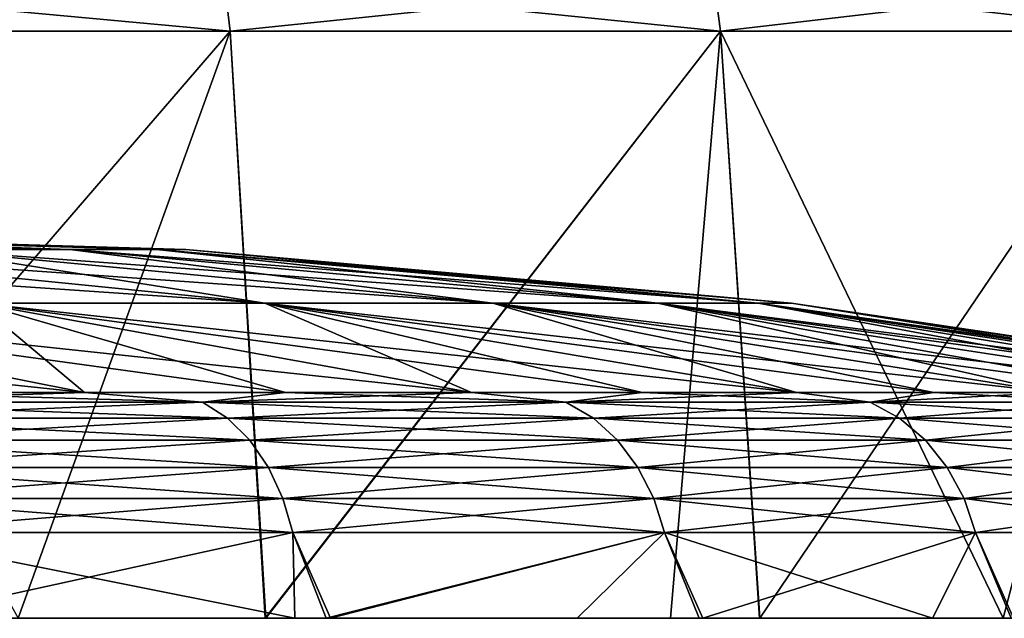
# Model space of a CAD drawing. Header units: millimetres. Extents: x -6.5 to 6.5, y -3 to 1.2.
# Tile 40 of 43: x 4 to 5, y 0 to 0.6. Entities that reach past the tile are written whole.
import ezdxf

# ---------------------------------------------------------------- set-up
doc = ezdxf.new("R2010")
doc.units = ezdxf.units.MM
doc.header["$LTSCALE"] = 65.185185
for name, color, linetype in [('1', 7, 'CONTINUOUS'), ('2', 7, 'CONTINUOUS'), ('3', 7, 'CONTINUOUS'), ('37', 7, 'CONTINUOUS'), ('38', 7, 'CONTINUOUS'), ('39', 7, 'CONTINUOUS'), ('4', 7, 'CONTINUOUS'), ('40', 7, 'CONTINUOUS'), ('5', 7, 'CONTINUOUS'), ('6', 7, 'CONTINUOUS'), ('7', 7, 'CONTINUOUS')]:
    doc.layers.add(name, color=color, linetype=linetype)

msp = doc.modelspace()

# ---------------------------------------------------------------- linework, layer by layer
at = {"layer": '1', "linetype": 'Continuous'}
for points in [[(4.2383, 0.0886, -3.5563), (3.7967, 0.0886, -4.0243), (4.2406, 0, -3.59), (4.2383, 0.0886, -3.5563)], [(4.2406, 0, -3.59), (3.7967, 0.0886, -4.0243), (3.8287, 0, -4.0267), (4.2406, 0, -3.59)], [(4.6225, 0.0886, -3.0403), (4.2383, 0.0886, -3.5563), (4.273, 0, -3.5513), (4.6225, 0.0886, -3.0403)], [(4.273, 0, -3.5513), (4.2383, 0.0886, -3.5563), (4.2406, 0, -3.59), (4.273, 0, -3.5513)], [(4.6586, 0, -3.0277), (4.6225, 0.0886, -3.0403), (4.273, 0, -3.5513), (4.6586, 0, -3.0277)], [(4.9442, 0.0886, -2.4831), (4.6225, 0.0886, -3.0403), (4.8996, 0, -2.6203), (4.9442, 0.0886, -2.4831)], [(4.8996, 0, -2.6203), (4.6225, 0.0886, -3.0403), (4.6586, 0, -3.0277), (4.8996, 0, -2.6203)], [(4.9809, 0, -2.4627), (4.9442, 0.0886, -2.4831), (4.8996, 0, -2.6203), (4.9809, 0, -2.4627)], [(5.199, 0.0886, -1.8923), (4.9442, 0.0886, -2.4831), (4.9809, 0, -2.4627), (5.199, 0.0886, -1.8923)]]:
    msp.add_3dface(points, dxfattribs=at)
at = {"layer": '2', "linetype": 'Continuous'}
for points in [[(4.2383, 0.0886, 3.5563), (3.8336, 0, 4.022), (3.7967, 0.0886, 4.0243), (4.2383, 0.0886, 3.5563)], [(4.2775, 0, 3.5458), (3.8336, 0, 4.022), (4.2383, 0.0886, 3.5563), (4.2775, 0, 3.5458)], [(4.6225, 0.0886, 3.0403), (4.2775, 0, 3.5458), (4.2383, 0.0886, 3.5563), (4.6225, 0.0886, 3.0403)], [(4.5324, 0, 3.2136), (4.2775, 0, 3.5458), (4.6225, 0.0886, 3.0403), (4.5324, 0, 3.2136)], [(4.6623, 0, 3.022), (4.5324, 0, 3.2136), (4.6225, 0.0886, 3.0403), (4.6623, 0, 3.022)], [(4.9442, 0.0886, 2.4831), (4.6623, 0, 3.022), (4.6225, 0.0886, 3.0403), (4.9442, 0.0886, 2.4831)], [(4.9833, 0, 2.4576), (4.6623, 0, 3.022), (4.9442, 0.0886, 2.4831), (4.9833, 0, 2.4576)], [(5.199, 0.0886, 1.8923), (4.9833, 0, 2.4576), (4.9442, 0.0886, 2.4831), (5.199, 0.0886, 1.8923)]]:
    msp.add_3dface(points, dxfattribs=at)
at = {"layer": '3', "linetype": 'Continuous'}
for points in [[(3.8934, 0, -4.559), (3.6504, 0, -5.3781), (4.2105, 0, -4.9518), (3.8934, 0, -4.559)], [(3.6531, 0, 4.1866), (3.8336, 0, 4.022), (4.3065, 0, 4.1797), (3.6531, 0, 4.1866)], [(3.6531, 0, 4.1866), (4.3065, 0, 4.1797), (3.9545, 0, 5.1586), (3.6531, 0, 4.1866)], [(4.2406, 0, -3.59), (3.8287, 0, -4.0267), (3.8934, 0, -4.559), (4.2406, 0, -3.59)], [(3.8336, 0, 4.022), (4.2775, 0, 3.5458), (4.3065, 0, 4.1797), (3.8336, 0, 4.022)], [(4.2406, 0, -3.59), (3.8934, 0, -4.559), (4.629, 0, -4.5631), (4.2406, 0, -3.59)], [(4.629, 0, -4.5631), (3.8934, 0, -4.559), (4.2105, 0, -4.9518), (4.629, 0, -4.5631)], [(3.9545, 0, 5.1586), (4.3065, 0, 4.1797), (4.2099, 0, 4.9523), (3.9545, 0, 5.1586)], [(4.3065, 0, 4.1797), (4.7208, 0, 4.4681), (4.2099, 0, 4.9523), (4.3065, 0, 4.1797)], [(4.273, 0, -3.5513), (4.2406, 0, -3.59), (4.8237, 0, -3.588), (4.273, 0, -3.5513)], [(4.2406, 0, -3.59), (4.629, 0, -4.5631), (4.7213, 0, -4.4675), (4.2406, 0, -3.59)], [(4.2406, 0, -3.59), (4.7213, 0, -4.4675), (4.8237, 0, -3.588), (4.2406, 0, -3.59)], [(4.6586, 0, -3.0277), (4.273, 0, -3.5513), (4.8237, 0, -3.588), (4.6586, 0, -3.0277)], [(4.2775, 0, 3.5458), (4.5324, 0, 3.2136), (4.3065, 0, 4.1797), (4.2775, 0, 3.5458)], [(4.3065, 0, 4.1797), (4.5324, 0, 3.2136), (4.9727, 0, 4.1858), (4.3065, 0, 4.1797)], [(4.3065, 0, 4.1797), (4.9727, 0, 4.1858), (4.7208, 0, 4.4681), (4.3065, 0, 4.1797)], [(4.5324, 0, 3.2136), (4.6623, 0, 3.022), (5.0851, 0, 3.2087), (4.5324, 0, 3.2136)], [(4.5324, 0, 3.2136), (5.0851, 0, 3.2087), (4.9727, 0, 4.1858), (4.5324, 0, 3.2136)], [(4.8996, 0, -2.6203), (4.6586, 0, -3.0277), (4.8237, 0, -3.588), (4.8996, 0, -2.6203)], [(4.6623, 0, 3.022), (4.9833, 0, 2.4576), (5.0851, 0, 3.2087), (4.6623, 0, 3.022)], [(4.8237, 0, -3.588), (4.7213, 0, -4.4675), (5.1774, 0, -3.9299), (4.8237, 0, -3.588)], [(4.8996, 0, -2.6203), (4.8237, 0, -3.588), (5.4161, 0, -3.5937), (4.8996, 0, -2.6203)], [(5.4161, 0, -3.5937), (4.8237, 0, -3.588), (5.1774, 0, -3.9299), (5.4161, 0, -3.5937)], [(4.9809, 0, -2.4627), (4.8996, 0, -2.6203), (5.4184, 0, -2.6171), (4.9809, 0, -2.4627)], [(4.8996, 0, -2.6203), (5.4161, 0, -3.5937), (5.4184, 0, -2.6171), (4.8996, 0, -2.6203)], [(4.9727, 0, 4.1858), (5.0851, 0, 3.2087), (5.177, 0, 3.9305), (4.9727, 0, 4.1858)]]:
    msp.add_3dface(points, dxfattribs=at)
at = {"layer": '37', "linetype": 'Continuous'}
for points in [[(3.8005, 0.2337, 3.8005), (4.023, 0.2337, 3.5641), (3.7132, 0.2236, 3.9358), (3.8005, 0.2337, 3.8005)], [(3.7132, 0.2236, 3.9358), (4.023, 0.2337, 3.5641), (4.1451, 0.2236, 3.4781), (3.7132, 0.2236, 3.9358)], [(4.023, 0.2337, 3.5641), (4.2309, 0.2337, 3.3147), (4.1451, 0.2236, 3.4781), (4.023, 0.2337, 3.5641)], [(4.2309, 0.2337, 3.3147), (4.4233, 0.2337, 3.0532), (4.1451, 0.2236, 3.4781), (4.2309, 0.2337, 3.3147)], [(4.1451, 0.2236, 3.4781), (4.4233, 0.2337, 3.0532), (4.5208, 0.2236, 2.9734), (4.1451, 0.2236, 3.4781)], [(4.4233, 0.2337, 3.0532), (4.5996, 0.2337, 2.7805), (4.5208, 0.2236, 2.9734), (4.4233, 0.2337, 3.0532)], [(4.5996, 0.2337, 2.7805), (4.7591, 0.2337, 2.4977), (4.5208, 0.2236, 2.9734), (4.5996, 0.2337, 2.7805)], [(4.5208, 0.2236, 2.9734), (4.7591, 0.2337, 2.4977), (4.8354, 0.2236, 2.4284), (4.5208, 0.2236, 2.9734)], [(4.7591, 0.2337, 2.4977), (4.9012, 0.2337, 2.2058), (4.8354, 0.2236, 2.4284), (4.7591, 0.2337, 2.4977)], [(4.9012, 0.2337, 2.2058), (5.0254, 0.2337, 1.9059), (4.8354, 0.2236, 2.4284), (4.9012, 0.2337, 2.2058)], [(4.8354, 0.2236, 2.4284), (5.0254, 0.2337, 1.9059), (5.0847, 0.2236, 1.8507), (4.8354, 0.2236, 2.4284)], [(3.7132, 0.2236, 3.9358), (4.1451, 0.2236, 3.4781), (3.7364, 0.2069, 3.9604), (3.7132, 0.2236, 3.9358)], [(3.7364, 0.2069, 3.9604), (4.1451, 0.2236, 3.4781), (4.1709, 0.2069, 3.4998), (3.7364, 0.2069, 3.9604)], [(4.1451, 0.2236, 3.4781), (4.5208, 0.2236, 2.9734), (4.1709, 0.2069, 3.4998), (4.1451, 0.2236, 3.4781)], [(4.1709, 0.2069, 3.4998), (4.5208, 0.2236, 2.9734), (4.5491, 0.2069, 2.992), (4.1709, 0.2069, 3.4998)], [(4.5208, 0.2236, 2.9734), (4.8354, 0.2236, 2.4284), (4.5491, 0.2069, 2.992), (4.5208, 0.2236, 2.9734)], [(4.5491, 0.2069, 2.992), (4.8354, 0.2236, 2.4284), (4.8656, 0.2069, 2.4436), (4.5491, 0.2069, 2.992)], [(4.8354, 0.2236, 2.4284), (5.0847, 0.2236, 1.8507), (4.8656, 0.2069, 2.4436), (4.8354, 0.2236, 2.4284)], [(4.8656, 0.2069, 2.4436), (5.0847, 0.2236, 1.8507), (5.1164, 0.2069, 1.8622), (4.8656, 0.2069, 2.4436)], [(3.7364, 0.2069, 3.9604), (4.1709, 0.2069, 3.4998), (3.7571, 0.1841, 3.9823), (3.7364, 0.2069, 3.9604)], [(3.7571, 0.1841, 3.9823), (4.1709, 0.2069, 3.4998), (4.194, 0.1841, 3.5192), (3.7571, 0.1841, 3.9823)], [(4.1709, 0.2069, 3.4998), (4.5491, 0.2069, 2.992), (4.194, 0.1841, 3.5192), (4.1709, 0.2069, 3.4998)], [(4.194, 0.1841, 3.5192), (4.5491, 0.2069, 2.992), (4.5742, 0.1841, 3.0085), (4.194, 0.1841, 3.5192)], [(4.5491, 0.2069, 2.992), (4.8656, 0.2069, 2.4436), (4.5742, 0.1841, 3.0085), (4.5491, 0.2069, 2.992)], [(4.5742, 0.1841, 3.0085), (4.8656, 0.2069, 2.4436), (4.8925, 0.1841, 2.4571), (4.5742, 0.1841, 3.0085)], [(4.8656, 0.2069, 2.4436), (5.1164, 0.2069, 1.8622), (4.8925, 0.1841, 2.4571), (4.8656, 0.2069, 2.4436)], [(4.8925, 0.1841, 2.4571), (5.1164, 0.2069, 1.8622), (5.1447, 0.1841, 1.8725), (4.8925, 0.1841, 2.4571)], [(3.7571, 0.1841, 3.9823), (4.194, 0.1841, 3.5192), (3.7744, 0.156, 4.0006), (3.7571, 0.1841, 3.9823)], [(3.7744, 0.156, 4.0006), (4.194, 0.1841, 3.5192), (4.2133, 0.156, 3.5354), (3.7744, 0.156, 4.0006)], [(4.194, 0.1841, 3.5192), (4.5742, 0.1841, 3.0085), (4.2133, 0.156, 3.5354), (4.194, 0.1841, 3.5192)], [(4.2133, 0.156, 3.5354), (4.5742, 0.1841, 3.0085), (4.5952, 0.156, 3.0223), (4.2133, 0.156, 3.5354)], [(4.5742, 0.1841, 3.0085), (4.8925, 0.1841, 2.4571), (4.5952, 0.156, 3.0223), (4.5742, 0.1841, 3.0085)], [(4.5952, 0.156, 3.0223), (4.8925, 0.1841, 2.4571), (4.915, 0.156, 2.4684), (4.5952, 0.156, 3.0223)], [(4.8925, 0.1841, 2.4571), (5.1447, 0.1841, 1.8725), (4.915, 0.156, 2.4684), (4.8925, 0.1841, 2.4571)], [(4.915, 0.156, 2.4684), (5.1447, 0.1841, 1.8725), (5.1684, 0.156, 1.8811), (4.915, 0.156, 2.4684)], [(3.7744, 0.156, 4.0006), (4.2133, 0.156, 3.5354), (3.7878, 0.1238, 4.0148), (3.7744, 0.156, 4.0006)], [(3.7878, 0.1238, 4.0148), (4.2133, 0.156, 3.5354), (4.2283, 0.1238, 3.5479), (3.7878, 0.1238, 4.0148)], [(4.2133, 0.156, 3.5354), (4.5952, 0.156, 3.0223), (4.2283, 0.1238, 3.5479), (4.2133, 0.156, 3.5354)], [(4.2283, 0.1238, 3.5479), (4.5952, 0.156, 3.0223), (4.6116, 0.1238, 3.0331), (4.2283, 0.1238, 3.5479)], [(4.5952, 0.156, 3.0223), (4.915, 0.156, 2.4684), (4.6116, 0.1238, 3.0331), (4.5952, 0.156, 3.0223)], [(4.6116, 0.1238, 3.0331), (4.915, 0.156, 2.4684), (4.9325, 0.1238, 2.4772), (4.6116, 0.1238, 3.0331)], [(4.915, 0.156, 2.4684), (5.1684, 0.156, 1.8811), (4.9325, 0.1238, 2.4772), (4.915, 0.156, 2.4684)], [(4.9325, 0.1238, 2.4772), (5.1684, 0.156, 1.8811), (5.1867, 0.1238, 1.8878), (4.9325, 0.1238, 2.4772)], [(3.7967, 0.0886, 4.0243), (3.7878, 0.1238, 4.0148), (4.2283, 0.1238, 3.5479), (3.7967, 0.0886, 4.0243)], [(4.2383, 0.0886, 3.5563), (3.7967, 0.0886, 4.0243), (4.2283, 0.1238, 3.5479), (4.2383, 0.0886, 3.5563)], [(4.2383, 0.0886, 3.5563), (4.2283, 0.1238, 3.5479), (4.6116, 0.1238, 3.0331), (4.2383, 0.0886, 3.5563)], [(4.6225, 0.0886, 3.0403), (4.2383, 0.0886, 3.5563), (4.6116, 0.1238, 3.0331), (4.6225, 0.0886, 3.0403)], [(4.6225, 0.0886, 3.0403), (4.6116, 0.1238, 3.0331), (4.9325, 0.1238, 2.4772), (4.6225, 0.0886, 3.0403)], [(4.9442, 0.0886, 2.4831), (4.6225, 0.0886, 3.0403), (4.9325, 0.1238, 2.4772), (4.9442, 0.0886, 2.4831)], [(4.9442, 0.0886, 2.4831), (4.9325, 0.1238, 2.4772), (5.1867, 0.1238, 1.8878), (4.9442, 0.0886, 2.4831)], [(5.199, 0.0886, 1.8923), (4.9442, 0.0886, 2.4831), (5.1867, 0.1238, 1.8878), (5.199, 0.0886, 1.8923)]]:
    msp.add_3dface(points, dxfattribs=at)
at = {"layer": '38', "linetype": 'Continuous'}
for points in [[(4.0079, 0.3815, 0.9878), (3.8596, 0.3815, 1.4637), (3.3711, 0.4, 0.9481), (4.0079, 0.3815, 0.9878)], [(3.4267, 0.4, 0.7153), (4.0079, 0.3815, 0.9878), (3.3711, 0.4, 0.9481), (3.4267, 0.4, 0.7153)], [(3.4668, 0.4, 0.4796), (4.0079, 0.3815, 0.9878), (3.4267, 0.4, 0.7153), (3.4668, 0.4, 0.4796)], [(4.0977, 0.3815, 0.4976), (4.0079, 0.3815, 0.9878), (3.4668, 0.4, 0.4796), (4.0977, 0.3815, 0.4976)], [(3.4914, 0.4, 0.2411), (4.0977, 0.3815, 0.4976), (3.4668, 0.4, 0.4796), (3.4914, 0.4, 0.2411)], [(3.5, 0.4), (4.0977, 0.3815, 0.4976), (3.4914, 0.4, 0.2411), (3.5, 0.4)], [(4.1278, 0.3815), (4.0977, 0.3815, 0.4976), (3.5, 0.4), (4.1278, 0.3815)], [(4.2095, 0.3259, 2.2093), (3.9125, 0.3259, 2.7006), (3.655, 0.3815, 1.9183), (4.2095, 0.3259, 2.2093)], [(3.8596, 0.3815, 1.4637), (4.2095, 0.3259, 2.2093), (3.655, 0.3815, 1.9183), (3.8596, 0.3815, 1.4637)], [(4.4451, 0.3259, 1.6858), (4.2095, 0.3259, 2.2093), (3.8596, 0.3815, 1.4637), (4.4451, 0.3259, 1.6858)], [(4.0079, 0.3815, 0.9878), (4.4451, 0.3259, 1.6858), (3.8596, 0.3815, 1.4637), (4.0079, 0.3815, 0.9878)], [(4.6159, 0.3259, 1.1377), (4.4451, 0.3259, 1.6858), (4.0079, 0.3815, 0.9878), (4.6159, 0.3259, 1.1377)], [(4.0977, 0.3815, 0.4976), (4.6159, 0.3259, 1.1377), (4.0079, 0.3815, 0.9878), (4.0977, 0.3815, 0.4976)], [(4.7194, 0.3259, 0.573), (4.6159, 0.3259, 1.1377), (4.0977, 0.3815, 0.4976), (4.7194, 0.3259, 0.573)], [(4.1278, 0.3815), (4.7194, 0.3259, 0.573), (4.0977, 0.3815, 0.4976), (4.1278, 0.3815)], [(4.7541, 0.3259), (4.7194, 0.3259, 0.573), (4.1278, 0.3815), (4.7541, 0.3259)], [(4.023, 0.2337, 3.5641), (3.8005, 0.2337, 3.8005), (3.5585, 0.3259, 3.1525), (4.023, 0.2337, 3.5641)], [(3.9125, 0.3259, 2.7006), (4.023, 0.2337, 3.5641), (3.5585, 0.3259, 3.1525), (3.9125, 0.3259, 2.7006)], [(4.4233, 0.2337, 3.0532), (4.2309, 0.2337, 3.3147), (3.9125, 0.3259, 2.7006), (4.4233, 0.2337, 3.0532)], [(4.2095, 0.3259, 2.2093), (4.4233, 0.2337, 3.0532), (3.9125, 0.3259, 2.7006), (4.2095, 0.3259, 2.2093)], [(4.2309, 0.2337, 3.3147), (4.023, 0.2337, 3.5641), (3.9125, 0.3259, 2.7006), (4.2309, 0.2337, 3.3147)], [(4.7591, 0.2337, 2.4977), (4.5996, 0.2337, 2.7805), (4.2095, 0.3259, 2.2093), (4.7591, 0.2337, 2.4977)], [(4.4451, 0.3259, 1.6858), (4.7591, 0.2337, 2.4977), (4.2095, 0.3259, 2.2093), (4.4451, 0.3259, 1.6858)], [(4.5996, 0.2337, 2.7805), (4.4233, 0.2337, 3.0532), (4.2095, 0.3259, 2.2093), (4.5996, 0.2337, 2.7805)], [(5.0254, 0.2337, 1.9059), (4.9012, 0.2337, 2.2058), (4.4451, 0.3259, 1.6858), (5.0254, 0.2337, 1.9059)], [(4.6159, 0.3259, 1.1377), (5.0254, 0.2337, 1.9059), (4.4451, 0.3259, 1.6858), (4.6159, 0.3259, 1.1377)], [(4.9012, 0.2337, 2.2058), (4.7591, 0.2337, 2.4977), (4.4451, 0.3259, 1.6858), (4.9012, 0.2337, 2.2058)], [(5.2185, 0.2337, 1.2862), (5.1313, 0.2337, 1.599), (4.6159, 0.3259, 1.1377), (5.2185, 0.2337, 1.2862)], [(4.7194, 0.3259, 0.573), (5.2185, 0.2337, 1.2862), (4.6159, 0.3259, 1.1377), (4.7194, 0.3259, 0.573)], [(5.1313, 0.2337, 1.599), (5.0254, 0.2337, 1.9059), (4.6159, 0.3259, 1.1377), (5.1313, 0.2337, 1.599)], [(5.3355, 0.2337, 0.6478), (5.2867, 0.2337, 0.9688), (4.7194, 0.3259, 0.573), (5.3355, 0.2337, 0.6478)], [(4.7541, 0.3259), (5.3355, 0.2337, 0.6478), (4.7194, 0.3259, 0.573), (4.7541, 0.3259)], [(5.2867, 0.2337, 0.9688), (5.2185, 0.2337, 1.2862), (4.7194, 0.3259, 0.573), (5.2867, 0.2337, 0.9688)], [(5.3747, 0.2337), (5.3649, 0.2337, 0.3245), (4.7541, 0.3259), (5.3747, 0.2337)], [(5.3649, 0.2337, 0.3245), (5.3355, 0.2337, 0.6478), (4.7541, 0.3259), (5.3649, 0.2337, 0.3245)]]:
    msp.add_3dface(points, dxfattribs=at)
at = {"layer": '39', "linetype": 'Continuous'}
for points in [[(3.3723, 0.4, -0.944), (3.299, 0.4, -1.1744), (4.0079, 0.3815, -0.9878), (3.3723, 0.4, -0.944)], [(4.0079, 0.3815, -0.9878), (3.299, 0.4, -1.1744), (3.8596, 0.3815, -1.4637), (4.0079, 0.3815, -0.9878)], [(3.4273, 0.4, -0.7122), (3.3723, 0.4, -0.944), (4.0079, 0.3815, -0.9878), (3.4273, 0.4, -0.7122)], [(3.4671, 0.4, -0.4775), (3.4273, 0.4, -0.7122), (4.0977, 0.3815, -0.4976), (3.4671, 0.4, -0.4775)], [(4.0977, 0.3815, -0.4976), (3.4273, 0.4, -0.7122), (4.0079, 0.3815, -0.9878), (4.0977, 0.3815, -0.4976)], [(3.4915, 0.4, -0.2401), (3.4671, 0.4, -0.4775), (4.0977, 0.3815, -0.4976), (3.4915, 0.4, -0.2401)], [(4.1278, 0.3815), (3.5, 0.4), (3.4915, 0.4, -0.2401), (4.1278, 0.3815)], [(4.1278, 0.3815), (3.4915, 0.4, -0.2401), (4.0977, 0.3815, -0.4976), (4.1278, 0.3815)], [(3.9125, 0.3259, -2.7006), (4.2095, 0.3259, -2.2093), (3.3971, 0.3815, -2.3449), (3.9125, 0.3259, -2.7006)], [(4.2095, 0.3259, -2.2093), (3.655, 0.3815, -1.9183), (3.3971, 0.3815, -2.3449), (4.2095, 0.3259, -2.2093)], [(4.2095, 0.3259, -2.2093), (4.4451, 0.3259, -1.6858), (3.655, 0.3815, -1.9183), (4.2095, 0.3259, -2.2093)], [(4.4451, 0.3259, -1.6858), (3.8596, 0.3815, -1.4637), (3.655, 0.3815, -1.9183), (4.4451, 0.3259, -1.6858)], [(4.4451, 0.3259, -1.6858), (4.6159, 0.3259, -1.1377), (3.8596, 0.3815, -1.4637), (4.4451, 0.3259, -1.6858)], [(4.6159, 0.3259, -1.1377), (4.0079, 0.3815, -0.9878), (3.8596, 0.3815, -1.4637), (4.6159, 0.3259, -1.1377)], [(4.6159, 0.3259, -1.1377), (4.7194, 0.3259, -0.573), (4.0079, 0.3815, -0.9878), (4.6159, 0.3259, -1.1377)], [(4.7194, 0.3259, -0.573), (4.0977, 0.3815, -0.4976), (4.0079, 0.3815, -0.9878), (4.7194, 0.3259, -0.573)], [(4.7541, 0.3259), (4.1278, 0.3815), (4.0977, 0.3815, -0.4976), (4.7541, 0.3259)], [(4.7194, 0.3259, -0.573), (4.7541, 0.3259), (4.0977, 0.3815, -0.4976), (4.7194, 0.3259, -0.573)], [(3.8005, 0.2337, -3.8005), (4.023, 0.2337, -3.5641), (3.1525, 0.3259, -3.5585), (3.8005, 0.2337, -3.8005)], [(3.1525, 0.3259, -3.5585), (4.023, 0.2337, -3.5641), (3.5585, 0.3259, -3.1525), (3.1525, 0.3259, -3.5585)], [(4.2309, 0.2337, -3.3147), (4.4233, 0.2337, -3.0532), (3.5585, 0.3259, -3.1525), (4.2309, 0.2337, -3.3147)], [(3.5585, 0.3259, -3.1525), (4.4233, 0.2337, -3.0532), (3.9125, 0.3259, -2.7006), (3.5585, 0.3259, -3.1525)], [(4.023, 0.2337, -3.5641), (4.2309, 0.2337, -3.3147), (3.5585, 0.3259, -3.1525), (4.023, 0.2337, -3.5641)], [(4.5996, 0.2337, -2.7805), (4.7591, 0.2337, -2.4977), (3.9125, 0.3259, -2.7006), (4.5996, 0.2337, -2.7805)], [(3.9125, 0.3259, -2.7006), (4.7591, 0.2337, -2.4977), (4.2095, 0.3259, -2.2093), (3.9125, 0.3259, -2.7006)], [(4.4233, 0.2337, -3.0532), (4.5996, 0.2337, -2.7805), (3.9125, 0.3259, -2.7006), (4.4233, 0.2337, -3.0532)], [(4.9012, 0.2337, -2.2058), (5.0254, 0.2337, -1.9059), (4.2095, 0.3259, -2.2093), (4.9012, 0.2337, -2.2058)], [(4.2095, 0.3259, -2.2093), (5.0254, 0.2337, -1.9059), (4.4451, 0.3259, -1.6858), (4.2095, 0.3259, -2.2093)], [(4.7591, 0.2337, -2.4977), (4.9012, 0.2337, -2.2058), (4.2095, 0.3259, -2.2093), (4.7591, 0.2337, -2.4977)], [(5.1313, 0.2337, -1.599), (5.2185, 0.2337, -1.2862), (4.4451, 0.3259, -1.6858), (5.1313, 0.2337, -1.599)], [(4.4451, 0.3259, -1.6858), (5.2185, 0.2337, -1.2862), (4.6159, 0.3259, -1.1377), (4.4451, 0.3259, -1.6858)], [(5.0254, 0.2337, -1.9059), (5.1313, 0.2337, -1.599), (4.4451, 0.3259, -1.6858), (5.0254, 0.2337, -1.9059)], [(5.2867, 0.2337, -0.9688), (5.3355, 0.2337, -0.6478), (4.6159, 0.3259, -1.1377), (5.2867, 0.2337, -0.9688)], [(4.6159, 0.3259, -1.1377), (5.3355, 0.2337, -0.6478), (4.7194, 0.3259, -0.573), (4.6159, 0.3259, -1.1377)], [(5.2185, 0.2337, -1.2862), (5.2867, 0.2337, -0.9688), (4.6159, 0.3259, -1.1377), (5.2185, 0.2337, -1.2862)], [(5.3747, 0.2337), (4.7541, 0.3259), (4.7194, 0.3259, -0.573), (5.3747, 0.2337)], [(5.3649, 0.2337, -0.3245), (5.3747, 0.2337), (4.7194, 0.3259, -0.573), (5.3649, 0.2337, -0.3245)], [(5.3355, 0.2337, -0.6478), (5.3649, 0.2337, -0.3245), (4.7194, 0.3259, -0.573), (5.3355, 0.2337, -0.6478)]]:
    msp.add_3dface(points, dxfattribs=at)
at = {"layer": '4', "linetype": 'Continuous'}
for points in [[(4.1736, 0.6071, -4.9136), (3.6504, 0, -5.3781), (3.6179, 0.6071, -5.336), (4.1736, 0.6071, -4.9136)], [(4.2105, 0, -4.9518), (3.6504, 0, -5.3781), (4.1736, 0.6071, -4.9136), (4.2105, 0, -4.9518)], [(4.6804, 0.6071, -4.4335), (4.2105, 0, -4.9518), (4.1736, 0.6071, -4.9136), (4.6804, 0.6071, -4.4335)], [(4.629, 0, -4.5631), (4.2105, 0, -4.9518), (4.6804, 0.6071, -4.4335), (4.629, 0, -4.5631)], [(4.7213, 0, -4.4675), (4.629, 0, -4.5631), (4.6804, 0.6071, -4.4335), (4.7213, 0, -4.4675)], [(5.1323, 0.6071, -3.9015), (4.7213, 0, -4.4675), (4.6804, 0.6071, -4.4335), (5.1323, 0.6071, -3.9015)], [(5.1774, 0, -3.9299), (4.7213, 0, -4.4675), (5.1323, 0.6071, -3.9015), (5.1774, 0, -3.9299)]]:
    msp.add_3dface(points, dxfattribs=at)
at = {"layer": '40', "linetype": 'Continuous'}
for points in [[(4.1451, 0.2236, -3.4781), (3.8005, 0.2337, -3.8005), (3.7132, 0.2236, -3.9358), (4.1451, 0.2236, -3.4781)], [(4.023, 0.2337, -3.5641), (3.8005, 0.2337, -3.8005), (4.1451, 0.2236, -3.4781), (4.023, 0.2337, -3.5641)], [(4.2309, 0.2337, -3.3147), (4.023, 0.2337, -3.5641), (4.1451, 0.2236, -3.4781), (4.2309, 0.2337, -3.3147)], [(4.5208, 0.2236, -2.9734), (4.2309, 0.2337, -3.3147), (4.1451, 0.2236, -3.4781), (4.5208, 0.2236, -2.9734)], [(4.4233, 0.2337, -3.0532), (4.2309, 0.2337, -3.3147), (4.5208, 0.2236, -2.9734), (4.4233, 0.2337, -3.0532)], [(4.5996, 0.2337, -2.7805), (4.4233, 0.2337, -3.0532), (4.5208, 0.2236, -2.9734), (4.5996, 0.2337, -2.7805)], [(4.8354, 0.2236, -2.4284), (4.5996, 0.2337, -2.7805), (4.5208, 0.2236, -2.9734), (4.8354, 0.2236, -2.4284)], [(4.7591, 0.2337, -2.4977), (4.5996, 0.2337, -2.7805), (4.8354, 0.2236, -2.4284), (4.7591, 0.2337, -2.4977)], [(4.9012, 0.2337, -2.2058), (4.7591, 0.2337, -2.4977), (4.8354, 0.2236, -2.4284), (4.9012, 0.2337, -2.2058)], [(5.0847, 0.2236, -1.8507), (4.9012, 0.2337, -2.2058), (4.8354, 0.2236, -2.4284), (5.0847, 0.2236, -1.8507)], [(5.0254, 0.2337, -1.9059), (4.9012, 0.2337, -2.2058), (5.0847, 0.2236, -1.8507), (5.0254, 0.2337, -1.9059)], [(4.1451, 0.2236, -3.4781), (3.7132, 0.2236, -3.9358), (4.1709, 0.2069, -3.4998), (4.1451, 0.2236, -3.4781)], [(3.7132, 0.2236, -3.9358), (3.7364, 0.2069, -3.9604), (4.1709, 0.2069, -3.4998), (3.7132, 0.2236, -3.9358)], [(4.5208, 0.2236, -2.9734), (4.1451, 0.2236, -3.4781), (4.5491, 0.2069, -2.992), (4.5208, 0.2236, -2.9734)], [(4.1451, 0.2236, -3.4781), (4.1709, 0.2069, -3.4998), (4.5491, 0.2069, -2.992), (4.1451, 0.2236, -3.4781)], [(4.8354, 0.2236, -2.4284), (4.5208, 0.2236, -2.9734), (4.8656, 0.2069, -2.4436), (4.8354, 0.2236, -2.4284)], [(4.5208, 0.2236, -2.9734), (4.5491, 0.2069, -2.992), (4.8656, 0.2069, -2.4436), (4.5208, 0.2236, -2.9734)], [(5.0847, 0.2236, -1.8507), (4.8354, 0.2236, -2.4284), (5.1164, 0.2069, -1.8622), (5.0847, 0.2236, -1.8507)], [(4.8354, 0.2236, -2.4284), (4.8656, 0.2069, -2.4436), (5.1164, 0.2069, -1.8622), (4.8354, 0.2236, -2.4284)], [(3.7571, 0.1841, -3.9823), (4.194, 0.1841, -3.5192), (3.7364, 0.2069, -3.9604), (3.7571, 0.1841, -3.9823)], [(3.7364, 0.2069, -3.9604), (4.194, 0.1841, -3.5192), (4.1709, 0.2069, -3.4998), (3.7364, 0.2069, -3.9604)], [(4.194, 0.1841, -3.5192), (4.5742, 0.1841, -3.0085), (4.1709, 0.2069, -3.4998), (4.194, 0.1841, -3.5192)], [(4.1709, 0.2069, -3.4998), (4.5742, 0.1841, -3.0085), (4.5491, 0.2069, -2.992), (4.1709, 0.2069, -3.4998)], [(4.5742, 0.1841, -3.0085), (4.8925, 0.1841, -2.4571), (4.5491, 0.2069, -2.992), (4.5742, 0.1841, -3.0085)], [(4.5491, 0.2069, -2.992), (4.8925, 0.1841, -2.4571), (4.8656, 0.2069, -2.4436), (4.5491, 0.2069, -2.992)], [(4.8925, 0.1841, -2.4571), (5.1447, 0.1841, -1.8725), (4.8656, 0.2069, -2.4436), (4.8925, 0.1841, -2.4571)], [(4.8656, 0.2069, -2.4436), (5.1447, 0.1841, -1.8725), (5.1164, 0.2069, -1.8622), (4.8656, 0.2069, -2.4436)], [(3.7744, 0.156, -4.0006), (4.2133, 0.156, -3.5354), (3.7571, 0.1841, -3.9823), (3.7744, 0.156, -4.0006)], [(3.7571, 0.1841, -3.9823), (4.2133, 0.156, -3.5354), (4.194, 0.1841, -3.5192), (3.7571, 0.1841, -3.9823)], [(4.2133, 0.156, -3.5354), (4.5952, 0.156, -3.0223), (4.194, 0.1841, -3.5192), (4.2133, 0.156, -3.5354)], [(4.194, 0.1841, -3.5192), (4.5952, 0.156, -3.0223), (4.5742, 0.1841, -3.0085), (4.194, 0.1841, -3.5192)], [(4.5952, 0.156, -3.0223), (4.915, 0.156, -2.4684), (4.5742, 0.1841, -3.0085), (4.5952, 0.156, -3.0223)], [(4.5742, 0.1841, -3.0085), (4.915, 0.156, -2.4684), (4.8925, 0.1841, -2.4571), (4.5742, 0.1841, -3.0085)], [(4.915, 0.156, -2.4684), (5.1684, 0.156, -1.8811), (4.8925, 0.1841, -2.4571), (4.915, 0.156, -2.4684)], [(4.8925, 0.1841, -2.4571), (5.1684, 0.156, -1.8811), (5.1447, 0.1841, -1.8725), (4.8925, 0.1841, -2.4571)], [(3.7878, 0.1238, -4.0148), (4.2283, 0.1238, -3.5479), (3.7744, 0.156, -4.0006), (3.7878, 0.1238, -4.0148)], [(3.7744, 0.156, -4.0006), (4.2283, 0.1238, -3.5479), (4.2133, 0.156, -3.5354), (3.7744, 0.156, -4.0006)], [(4.2283, 0.1238, -3.5479), (4.6116, 0.1238, -3.0331), (4.2133, 0.156, -3.5354), (4.2283, 0.1238, -3.5479)], [(4.2133, 0.156, -3.5354), (4.6116, 0.1238, -3.0331), (4.5952, 0.156, -3.0223), (4.2133, 0.156, -3.5354)], [(4.6116, 0.1238, -3.0331), (4.9325, 0.1238, -2.4772), (4.5952, 0.156, -3.0223), (4.6116, 0.1238, -3.0331)], [(4.5952, 0.156, -3.0223), (4.9325, 0.1238, -2.4772), (4.915, 0.156, -2.4684), (4.5952, 0.156, -3.0223)], [(4.9325, 0.1238, -2.4772), (5.1867, 0.1238, -1.8878), (4.915, 0.156, -2.4684), (4.9325, 0.1238, -2.4772)], [(4.915, 0.156, -2.4684), (5.1867, 0.1238, -1.8878), (5.1684, 0.156, -1.8811), (4.915, 0.156, -2.4684)], [(3.7967, 0.0886, -4.0243), (4.2383, 0.0886, -3.5563), (3.7878, 0.1238, -4.0148), (3.7967, 0.0886, -4.0243)], [(3.7878, 0.1238, -4.0148), (4.2383, 0.0886, -3.5563), (4.2283, 0.1238, -3.5479), (3.7878, 0.1238, -4.0148)], [(4.2383, 0.0886, -3.5563), (4.6225, 0.0886, -3.0403), (4.2283, 0.1238, -3.5479), (4.2383, 0.0886, -3.5563)], [(4.2283, 0.1238, -3.5479), (4.6225, 0.0886, -3.0403), (4.6116, 0.1238, -3.0331), (4.2283, 0.1238, -3.5479)], [(4.6225, 0.0886, -3.0403), (4.9442, 0.0886, -2.4831), (4.6116, 0.1238, -3.0331), (4.6225, 0.0886, -3.0403)], [(4.6116, 0.1238, -3.0331), (4.9442, 0.0886, -2.4831), (4.9325, 0.1238, -2.4772), (4.6116, 0.1238, -3.0331)], [(4.9442, 0.0886, -2.4831), (5.199, 0.0886, -1.8923), (4.9325, 0.1238, -2.4772), (4.9442, 0.0886, -2.4831)], [(4.9325, 0.1238, -2.4772), (5.199, 0.0886, -1.8923), (5.1867, 0.1238, -1.8878), (4.9325, 0.1238, -2.4772)]]:
    msp.add_3dface(points, dxfattribs=at)
at = {"layer": '5', "linetype": 'Continuous'}
for points in [[(4.1676, 0.6593, -4.9065), (3.6179, 0.6071, -5.336), (3.6127, 0.6593, -5.3284), (4.1676, 0.6593, -4.9065)], [(4.1736, 0.6071, -4.9136), (3.6179, 0.6071, -5.336), (4.1676, 0.6593, -4.9065), (4.1736, 0.6071, -4.9136)], [(4.6737, 0.6593, -4.4272), (4.1736, 0.6071, -4.9136), (4.1676, 0.6593, -4.9065), (4.6737, 0.6593, -4.4272)], [(4.6804, 0.6071, -4.4335), (4.1736, 0.6071, -4.9136), (4.6737, 0.6593, -4.4272), (4.6804, 0.6071, -4.4335)], [(5.1249, 0.6593, -3.8959), (4.6804, 0.6071, -4.4335), (4.6737, 0.6593, -4.4272), (5.1249, 0.6593, -3.8959)], [(5.1323, 0.6071, -3.9015), (4.6804, 0.6071, -4.4335), (5.1249, 0.6593, -3.8959), (5.1323, 0.6071, -3.9015)]]:
    msp.add_3dface(points, dxfattribs=at)
at = {"layer": '6', "linetype": 'Continuous'}
for points in [[(4.1676, 0.6593, 4.9065), (3.6127, 0.6593, 5.3284), (4.1736, 0.6071, 4.9136), (4.1676, 0.6593, 4.9065)], [(4.1736, 0.6071, 4.9136), (3.6127, 0.6593, 5.3284), (3.6179, 0.6071, 5.336), (4.1736, 0.6071, 4.9136)], [(4.6737, 0.6593, 4.4272), (4.1676, 0.6593, 4.9065), (4.6804, 0.6071, 4.4335), (4.6737, 0.6593, 4.4272)], [(4.6804, 0.6071, 4.4335), (4.1676, 0.6593, 4.9065), (4.1736, 0.6071, 4.9136), (4.6804, 0.6071, 4.4335)], [(5.1249, 0.6593, 3.8959), (4.6737, 0.6593, 4.4272), (5.1323, 0.6071, 3.9015), (5.1249, 0.6593, 3.8959)], [(5.1323, 0.6071, 3.9015), (4.6737, 0.6593, 4.4272), (4.6804, 0.6071, 4.4335), (5.1323, 0.6071, 3.9015)]]:
    msp.add_3dface(points, dxfattribs=at)
at = {"layer": '7', "linetype": 'Continuous'}
for points in [[(3.9545, 0, 5.1586), (4.1736, 0.6071, 4.9136), (3.6179, 0.6071, 5.336), (3.9545, 0, 5.1586)], [(3.9545, 0, 5.1586), (4.2099, 0, 4.9523), (4.1736, 0.6071, 4.9136), (3.9545, 0, 5.1586)], [(4.2099, 0, 4.9523), (4.6804, 0.6071, 4.4335), (4.1736, 0.6071, 4.9136), (4.2099, 0, 4.9523)], [(4.2099, 0, 4.9523), (4.7208, 0, 4.4681), (4.6804, 0.6071, 4.4335), (4.2099, 0, 4.9523)], [(4.7208, 0, 4.4681), (4.9727, 0, 4.1858), (4.6804, 0.6071, 4.4335), (4.7208, 0, 4.4681)], [(4.9727, 0, 4.1858), (5.1323, 0.6071, 3.9015), (4.6804, 0.6071, 4.4335), (4.9727, 0, 4.1858)], [(4.9727, 0, 4.1858), (5.177, 0, 3.9305), (5.1323, 0.6071, 3.9015), (4.9727, 0, 4.1858)]]:
    msp.add_3dface(points, dxfattribs=at)

doc.saveas('drawing.dxf')
